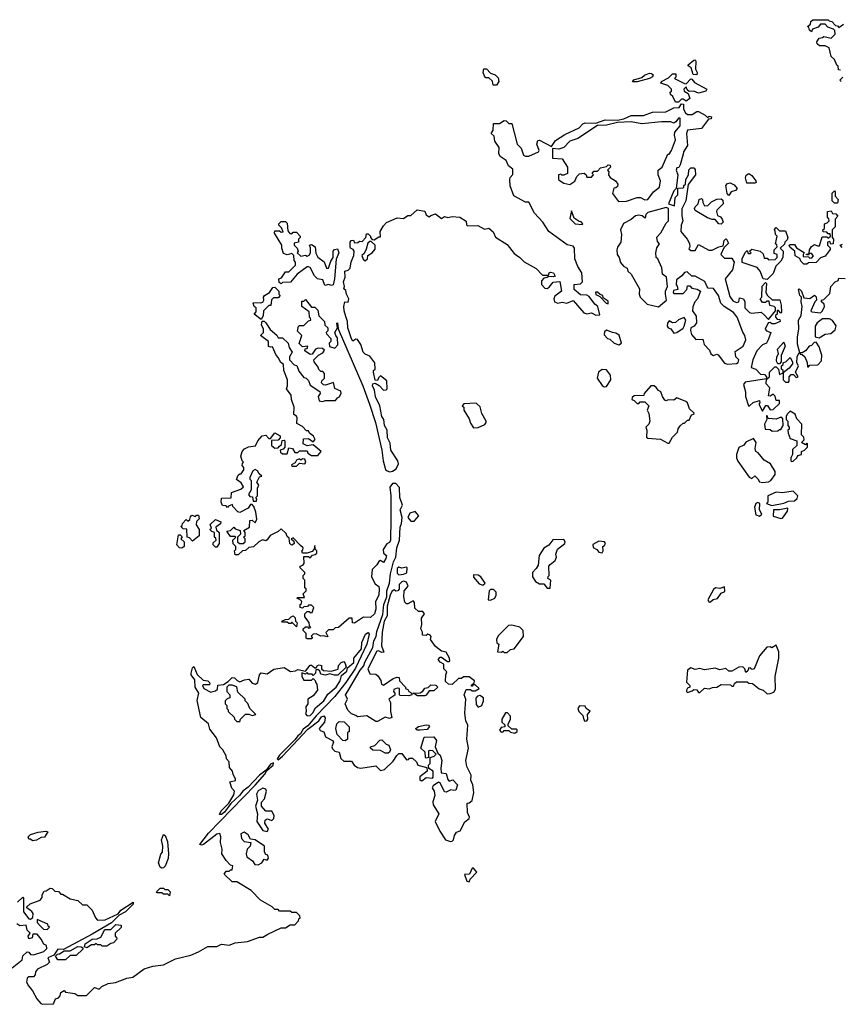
# Model space of a CAD drawing. Extents: x 1862350 to 2057294, y 212041 to 437318.
# Tile 80 of 256: x 2025545 to 2030914, y 272570 to 279010. Entities that reach past the tile are written whole.
import ezdxf

# ---------------------------------------------------------------- set-up
doc = ezdxf.new("R2010")
doc.units = 0

msp = doc.modelspace()

# ---------------------------------------------------------------- linework, layer by layer
at = {"layer": '0CON10XD'}
for points in [[(2030915, 278680), (2030901.7, 278681.7), (2030900, 278705), (2030891.7, 278711.7), (2030875, 278750), (2030855, 278770), (2030840, 278825), (2030815, 278840), (2030778.3, 278838.3), (2030761.7, 278851.7), (2030760, 278865), (2030775, 278890), (2030797, 278893), (2030805, 278900), (2030855, 278890), (2030880, 278915), (2030878.3, 278938.3), (2030868.3, 278948.3), (2030831.7, 278961.7), (2030815, 278980), (2030785, 278980), (2030768.3, 278961.7), (2030731.7, 278948.3), (2030725, 278930), (2030711.7, 278941.7), (2030708.3, 278958.3), (2030700, 278965), (2030718.3, 278981.7), (2030721.7, 278998.3), (2030735, 279010), (2030835, 279010), (2030841.7, 279001.7), (2030858.3, 278998.3), (2030881.7, 278971.7), (2030895, 278970), (2030905, 278960), (2030935, 278980)], [(2029975, 278650), (2029951.2, 278651.2), (2029937.5, 278695), (2029918.3, 278708.3), (2029917.5, 278715), (2029955, 278746.2), (2029965, 278746.7), (2029968.3, 278738.3), (2029967, 278687), (2029977.5, 278665), (2029975, 278650)], [(2028641.7, 278581.7), (2028638.3, 278608.3), (2028615, 278630), (2028595, 278630), (2028585, 278640), (2028577.5, 278665), (2028581.7, 278688.3), (2028598.3, 278688.3), (2028625, 278660), (2028655, 278650), (2028675, 278630), (2028680, 278605), (2028665, 278582.5), (2028641.7, 278581.7)], [(2029585, 278604), (2029554.2, 278604.2), (2029562.7, 278617.3), (2029615, 278632.5), (2029633, 278647), (2029665, 278659.2), (2029678.8, 278658.8), (2029690, 278650), (2029685, 278636.7), (2029665.6, 278624.4), (2029585, 278604)], [(2029855, 278470), (2029835, 278470), (2029817, 278507), (2029801.7, 278521.7), (2029800, 278535), (2029808.3, 278541.7), (2029810, 278555), (2029785, 278580), (2029740, 278595), (2029743.3, 278605), (2029789.2, 278630.8), (2029815, 278655.8), (2029837.5, 278655), (2029836.7, 278633.3), (2029830, 278625), (2029895, 278592.5), (2029905, 278590), (2029935, 278622.5), (2029941.7, 278621.7), (2029959.3, 278599.3), (2030040, 278555), (2030035, 278543.3), (2029985, 278530), (2029955, 278542.5), (2029925, 278540), (2029911.7, 278551.7), (2029905, 278570), (2029890, 278555), (2029893, 278543), (2029917.5, 278527.5), (2029930, 278495), (2029905, 278476.7), (2029885, 278490), (2029875, 278490), (2029855, 278470)], [(2030920, 278605), (2030910, 278615), (2030930, 278635)], [(2027645, 276580), (2027607, 276597), (2027597, 276637), (2027545, 276620), (2027531.7, 276621.7), (2027520, 276635), (2027521.7, 276648.3), (2027540, 276665), (2027540, 276695), (2027528.3, 276708.3), (2027515, 276710), (2027501.7, 276721.7), (2027498.3, 276738.3), (2027471.7, 276771.7), (2027470, 276785), (2027500, 276815), (2027528.3, 276831.7), (2027538.3, 276848.3), (2027525, 276860), (2027498.3, 276861.7), (2027480, 276855), (2027458.3, 276821.7), (2027445, 276820), (2027410, 276845), (2027411.7, 276858.3), (2027425, 276860), (2027430, 276875), (2027395, 276870), (2027373, 276893), (2027390, 276945), (2027363, 276973), (2027370, 277005), (2027375, 277010), (2027405, 277010), (2027435, 277040), (2027450, 277045), (2027448.3, 277058.3), (2027440, 277065), (2027438.3, 277098.3), (2027390, 277135), (2027391.7, 277168.3), (2027405, 277170), (2027415, 277180), (2027455, 277130), (2027475, 277130), (2027495, 277110), (2027503, 277073), (2027540, 277035), (2027541.7, 277011.7), (2027560, 276995), (2027560, 276975), (2027550, 276965), (2027552.5, 276955), (2027580, 276925), (2027580, 276905), (2027570, 276895), (2027571.7, 276871.7), (2027607.5, 276862.5), (2027626.7, 276883.3), (2027625, 276930), (2027612.5, 276945), (2027606.7, 276965), (2027623.3, 276995), (2027620, 277025), (2027625, 277027.5), (2027628.3, 276988.3), (2027790, 276615), (2027834, 276496), (2027872.5, 276375), (2027913.5, 276195), (2027921.9, 276125), (2027938.7, 276068.7), (2027948.4, 276058.4), (2027967, 276053), (2027985, 276056.5), (2028007.9, 276072.1), (2028022.5, 276105), (2028020, 276125), (2027973.3, 276195), (2027969.2, 276239.2), (2027951.5, 276275), (2027949.2, 276325), (2027931.1, 276355), (2027928, 276395), (2027914.5, 276415), (2027901.9, 276485), (2027873.6, 276543.6), (2027867, 276587), (2027853.1, 276615), (2027855, 276627.5), (2027871.7, 276631.7), (2027896.7, 276616.7), (2027925, 276587.5), (2027941.7, 276588.3), (2027950, 276595), (2027947, 276647), (2027905, 276680), (2027891.7, 276668.3), (2027885, 276650), (2027871.7, 276651.7), (2027860, 276705), (2027860, 276715), (2027870, 276725), (2027867.5, 276765), (2027835, 276810), (2027805, 276822.5), (2027792.5, 276835), (2027776.7, 276885), (2027755, 276917.5), (2027745, 276920), (2027725, 276907.5), (2027715, 276923.3), (2027691.4, 276995), (2027690, 277035), (2027678.3, 277068.3), (2027667.5, 277105), (2027666.2, 277135), (2027672.5, 277165), (2027695, 277162.5), (2027698.8, 277185), (2027682.5, 277215), (2027678.3, 277238.3), (2027665, 277250), (2027670, 277265), (2027664.2, 277295), (2027673.3, 277325), (2027671.2, 277365), (2027695, 277372.5), (2027706.1, 277383.9), (2027713, 277427), (2027731.7, 277468.3), (2027732.5, 277495), (2027726.7, 277506.7), (2027710, 277515), (2027706.7, 277526.7), (2027708, 277555), (2027714, 277565), (2027728.8, 277568.8), (2027735, 277550), (2027757, 277553), (2027768.3, 277561.7), (2027785, 277560), (2027810, 277585), (2027815, 277610), (2027825, 277610), (2027840, 277595), (2027840, 277585), (2027851.7, 277571.7), (2027865, 277570), (2027895, 277590), (2027905, 277590), (2027903.3, 277625), (2027925, 277662.5), (2027945, 277683.3), (2028015, 277713.3), (2028055, 277710), (2028085, 277730), (2028105, 277730), (2028145, 277766.2), (2028195, 277757.5), (2028203.6, 277733.6), (2028225, 277720), (2028235, 277730), (2028265, 277740), (2028305, 277710), (2028325, 277722.5), (2028345, 277716.7), (2028375, 277722.5), (2028425, 277718), (2028465, 277692.5), (2028468.3, 277668.3), (2028475, 277662.5), (2028543, 277663), (2028585, 277640), (2028615, 277647.5), (2028643, 277623), (2028657, 277587), (2028735, 277540), (2028780.4, 277480.5), (2028817.5, 277455), (2028845, 277426.7), (2028925, 277382.5), (2028965, 277340), (2029005, 277340), (2029010, 277355), (2029018.3, 277358.3), (2029036.7, 277355), (2029047.5, 277332.5), (2029035, 277327.5), (2029005, 277330), (2028997, 277323), (2028975, 277320), (2028958.3, 277301.7), (2028958.3, 277278.3), (2028980, 277255), (2028995, 277252.5), (2029009.3, 277260.7), (2029035, 277292.5), (2029078.3, 277298.3), (2029090, 277235), (2029045, 277202.5), (2029038.8, 277185), (2029044.3, 277164.3), (2029065, 277156.7), (2029095, 277162.5), (2029125, 277156), (2029165, 277172.5), (2029235, 277092.5), (2029255, 277086.7), (2029285, 277092.5), (2029315, 277077.5), (2029340, 277080), (2029326.7, 277135), (2029308.3, 277148.3), (2029269.7, 277199.7), (2029255, 277208.8), (2029215, 277211.2), (2029172.5, 277245), (2029171.7, 277278.3), (2029215, 277282.5), (2029227.5, 277295), (2029223.3, 277355), (2029196.4, 277396.4), (2029176.7, 277445), (2029175.8, 277515.8), (2029165, 277528.8), (2029126.4, 277536.4), (2029006.7, 277625), (2028966.7, 277685), (2028913.9, 277743.9), (2028876.4, 277816.4), (2028855, 277817.5), (2028777, 277857), (2028753.9, 277923.9), (2028752.5, 277965), (2028753, 277977), (2028771.7, 277998.3), (2028771.7, 278031.7), (2028743.6, 278053.6), (2028728.3, 278088.3), (2028687.5, 278115), (2028680, 278135), (2028682.5, 278175), (2028652.5, 278215), (2028648.3, 278248.3), (2028630, 278265), (2028641.7, 278288.3), (2028645, 278330), (2028685, 278330), (2028715, 278350), (2028728.3, 278348.3), (2028745, 278330), (2028765, 278330), (2028800, 278195), (2028825, 278170), (2028840, 278125), (2028855, 278117.5), (2028875, 278117.5), (2028940, 278145), (2028942.5, 278155), (2028928.8, 278195), (2028935, 278220), (2028945, 278222.5), (2029025, 278180), (2029049.7, 278220.3), (2029110.6, 278259.4), (2029205, 278303.1), (2029230.3, 278329.7), (2029244.2, 278335.8), (2029315, 278333.3), (2029375, 278354.2), (2029455, 278353.3), (2029497.9, 278362.1), (2029545.7, 278384.3), (2029625.8, 278384.2), (2029685, 278404.3), (2029772.7, 278407.3), (2029825, 278433.8), (2029860, 278435), (2029875, 278460), (2029887, 278457), (2029887.5, 278425), (2029900.7, 278400.7), (2029915, 278390), (2029945, 278390), (2029975, 278410), (2029985, 278410), (2030030, 278385), (2030045, 278370), (2030055, 278380), (2030070, 278375), (2030068.3, 278361.7), (2030051.7, 278358.3), (2030005, 278297.5), (2029913.6, 278286.4), (2029906.7, 278265), (2029913, 278187), (2029887.5, 278145), (2029885, 278130), (2029865, 278060), (2029856.4, 278043.6), (2029845, 278040), (2029840, 278025), (2029850, 277995), (2029840, 277905), (2029825, 277890), (2029790, 277805), (2029828.3, 277791.7), (2029833, 277847), (2029850, 277865), (2029851.7, 277908.3), (2029885, 277910), (2029890, 277915), (2029890, 277925), (2029900, 277935), (2029902.5, 277965), (2029920, 277995), (2029921.7, 278028.3), (2029935, 278040), (2029955, 278040), (2029965, 278030), (2029966.2, 277995), (2029918.3, 277931.7), (2029903.3, 277825), (2029877, 277773), (2029876.1, 277726.1), (2029882.5, 277695), (2029872.5, 277665), (2029870, 277625), (2029912.5, 277575), (2029927, 277547), (2029930, 277525), (2029921.7, 277511.7), (2029935, 277500), (2029965, 277500), (2029985, 277540), (2030053, 277503), (2030075, 277502.5), (2030120, 277525), (2030148.3, 277531.7), (2030154.1, 277565.9), (2030165, 277577.5), (2030170, 277575), (2030181.7, 277548.3), (2030151.7, 277518.3), (2030132.5, 277475), (2030155, 277450), (2030205, 277450), (2030220, 277425), (2030207.5, 277375), (2030160, 277315), (2030190.4, 277200.5), (2030210.7, 277170.7), (2030235, 277160), (2030250, 277165), (2030255, 277190), (2030280, 277185), (2030290, 277165), (2030290, 277125), (2030320, 277095), (2030335, 277090), (2030395, 277097.5), (2030417, 277077), (2030445, 277050), (2030490, 277105), (2030490, 277125), (2030480, 277135), (2030451.7, 277141.7), (2030448.3, 277168.3), (2030435, 277170), (2030425, 277160), (2030405, 277160), (2030390, 277185), (2030400, 277195), (2030403, 277267), (2030425, 277290), (2030430, 277285), (2030426.7, 277226.7), (2030437, 277207), (2030468.3, 277178.3), (2030517, 277177), (2030527, 277143), (2030530, 277095), (2030525, 277090), (2030508.3, 277108.3), (2030501.7, 277108.3), (2030500, 277085), (2030490, 277075), (2030490, 277065), (2030501.7, 277051.7), (2030518.3, 277048.3), (2030520, 277035), (2030485, 277020), (2030465, 277020), (2030455, 277030), (2030441.7, 277028.3), (2030422.5, 276985), (2030430, 276975), (2030460, 276965), (2030442.5, 276915), (2030430, 276895), (2030405, 276882.5), (2030367.5, 276845), (2030342.5, 276785), (2030330, 276735), (2030360, 276725), (2030391.7, 276691.7), (2030418.3, 276688.3), (2030430, 276675), (2030430, 276660), (2030435, 276660), (2030450, 276675), (2030450, 276705), (2030485, 276740), (2030495, 276740), (2030510, 276725), (2030515, 276690), (2030540, 276700), (2030540, 276715), (2030530, 276725), (2030530, 276745), (2030540, 276755), (2030540, 276765), (2030560, 276775), (2030585, 276800), (2030601.7, 276771.7), (2030601.7, 276758.3), (2030579.3, 276730.7), (2030540, 276700), (2030540, 276655), (2030555, 276640), (2030575, 276640), (2030580, 276645), (2030580, 276675), (2030591.7, 276688.3), (2030608.3, 276688.3), (2030625, 276670), (2030637.5, 276675), (2030620, 276705), (2030640, 276745), (2030630, 276765), (2030632.5, 276805), (2030641.7, 276828.3), (2030650, 276830), (2030633, 276887), (2030633.3, 276935), (2030642.5, 276985), (2030640, 277045), (2030658, 277075), (2030663.3, 277135), (2030657.5, 277165), (2030660, 277195), (2030650, 277205), (2030640, 277245), (2030645, 277250), (2030660, 277235), (2030675, 277190), (2030715, 277187.5), (2030745, 277207.5)], [(2029461.7, 277821.7), (2029515, 277823.8), (2029585, 277847.5), (2029607, 277847), (2029635, 277832.5), (2029655, 277833.3), (2029692.5, 277885), (2029730, 277915), (2029737.5, 277955), (2029722.5, 277995), (2029722.5, 278025), (2029747.5, 278045), (2029785, 278130), (2029795, 278130), (2029808.8, 278155), (2029836, 278225), (2029828.8, 278255), (2029831.2, 278275), (2029866.2, 278315), (2029866.4, 278366.4), (2029855, 278366.2), (2029838.6, 278341.4), (2029825, 278333.3), (2029805, 278341.2), (2029745, 278341.4), (2029615, 278329.1), (2029545, 278341.1), (2029455, 278336.7), (2029385, 278320.5), (2029325, 278318.8), (2029196.4, 278233.6), (2029144.2, 278215.8), (2029106, 278174), (2029073, 278163), (2029031.7, 278168.3), (2029030, 278105), (2029095, 278100), (2029130, 278045), (2029130, 278005), (2029105, 277992.5), (2029092.5, 277992.5), (2029085, 278000), (2029070, 277995), (2029070, 277965), (2029080, 277955), (2029105, 277940), (2029145, 277932.5), (2029176.4, 277953.6), (2029190, 277985), (2029208.3, 278001.7), (2029237, 278007), (2029250, 277995), (2029255, 277980), (2029285, 277980), (2029295, 277990), (2029300, 277995), (2029290, 278005), (2029301.7, 278018.3), (2029325, 278020), (2029345, 278040), (2029385, 278050), (2029395, 278060), (2029408.3, 278058.3), (2029410, 278045), (2029390, 278025), (2029400, 278015), (2029397.5, 277995), (2029407, 277977), (2029442.5, 277955), (2029457.5, 277935), (2029455, 277920), (2029445, 277910), (2029431.7, 277908.3), (2029423, 277873), (2029461.7, 277821.7)], [(2030355, 277940), (2030301.7, 277941.7), (2030292.5, 277975), (2030297, 277993), (2030315, 278003.3), (2030335, 277991.2), (2030360, 277955), (2030362.5, 277945), (2030355, 277940)], [(2030185, 277860), (2030173, 277873), (2030163.8, 277925), (2030175, 277938.8), (2030193, 277943), (2030219.3, 277929.3), (2030240, 277905), (2030227, 277893), (2030200, 277885), (2030185, 277860)], [(2030895, 277810), (2030875, 277810), (2030860, 277825), (2030860, 277875), (2030875, 277890), (2030880, 277885), (2030880, 277855), (2030900, 277835), (2030895, 277810)], [(2030135, 277672.5), (2030118.8, 277675), (2030095, 277703.3), (2030075, 277703.1), (2030043.8, 277715), (2029965, 277762.5), (2029960, 277775), (2029963.3, 277785), (2029983.3, 277805), (2029990, 277835), (2030005, 277840), (2030012.5, 277835), (2030013.6, 277813.6), (2030025, 277793.3), (2030046.2, 277793.8), (2030071.2, 277818.8), (2030105, 277836), (2030135, 277837.5), (2030145, 277830), (2030146.7, 277805), (2030106.7, 277765), (2030103.8, 277755), (2030110, 277730), (2030129.6, 277719.5), (2030140, 277705), (2030146.7, 277685), (2030135, 277672.5)], [(2029225, 277670), (2029230, 277675), (2029218.3, 277688.3), (2029205, 277690), (2029171.7, 277711.7), (2029155, 277760), (2029145, 277710), (2029180, 277675), (2029225, 277670)], [(2029725, 277132.5), (2029777.5, 277175), (2029770, 277215), (2029770, 277235), (2029782.5, 277265), (2029777.5, 277325), (2029750, 277345), (2029747, 277387), (2029720, 277445), (2029710, 277455), (2029707.5, 277485), (2029713, 277517), (2029730, 277545), (2029718.3, 277558.3), (2029713, 277587), (2029740, 277615), (2029775, 277680), (2029790, 277695), (2029790, 277775), (2029775, 277782.5), (2029655, 277750), (2029642.5, 277735), (2029637.5, 277712.5), (2029617, 277727), (2029595, 277732.5), (2029573.6, 277726.4), (2029545, 277702.5), (2029495, 277677.5), (2029476.7, 277635), (2029483.3, 277605), (2029478.8, 277555), (2029456.9, 277523.1), (2029452, 277505), (2029453.9, 277473.9), (2029466.7, 277455), (2029475, 277422.5), (2029495, 277397.5), (2029520, 277385), (2029523.8, 277365), (2029546, 277346), (2029600.7, 277250.7), (2029598.8, 277215), (2029604.2, 277194.2), (2029649.3, 277149.3), (2029725, 277132.5)], [(2030695, 277410), (2030675, 277410), (2030655, 277430), (2030648.3, 277448.3), (2030617.5, 277465), (2030617, 277497), (2030585, 277520), (2030580, 277535), (2030585, 277540), (2030615, 277540), (2030627, 277517), (2030678.3, 277488.3), (2030670, 277475), (2030671.7, 277461.7), (2030705, 277460), (2030715, 277450), (2030728.3, 277451.7), (2030737.5, 277465), (2030725, 277480), (2030710, 277480), (2030705, 277470), (2030690, 277475), (2030710, 277480), (2030712.5, 277505), (2030725, 277527.5), (2030745, 277540), (2030765, 277530), (2030778.3, 277531.7), (2030795, 277590), (2030825, 277590), (2030835, 277580), (2030850, 277595), (2030848.3, 277608.3), (2030835, 277610), (2030825, 277620), (2030801.7, 277621.7), (2030800, 277635), (2030810, 277645), (2030810, 277675), (2030828.3, 277681.7), (2030840, 277695), (2030838.3, 277708.3), (2030830, 277715), (2030830, 277755), (2030855, 277760), (2030861.7, 277741.7), (2030885, 277740), (2030897.5, 277725), (2030880, 277705), (2030880, 277655), (2030860, 277635), (2030860, 277585), (2030870, 277575), (2030867.5, 277545), (2030851.7, 277541.7), (2030845, 277560), (2030830, 277555), (2030830, 277535), (2030847, 277517), (2030847, 277507), (2030815, 277462.5), (2030785, 277452.5), (2030755, 277422.5), (2030705, 277420), (2030695, 277410)], [(2027585, 277270.8), (2027565, 277278), (2027541.7, 277271.7), (2027529.3, 277309.3), (2027492.5, 277315), (2027473.3, 277335), (2027445, 277390), (2027435, 277392.5), (2027425, 277392.5), (2027360, 277345), (2027317, 277293), (2027265, 277290), (2027255, 277282.5), (2027241.7, 277291.7), (2027240, 277315), (2027258.3, 277321.7), (2027285, 277360), (2027305, 277360), (2027350, 277405), (2027350, 277425), (2027340, 277435), (2027338.3, 277468.3), (2027325, 277480), (2027295, 277472.5), (2027271.7, 277481.7), (2027260, 277515), (2027260, 277535), (2027213, 277613), (2027215, 277630), (2027245, 277630), (2027255, 277620), (2027268.3, 277621.7), (2027258.3, 277648.3), (2027240, 277665), (2027240, 277675), (2027255, 277690), (2027285, 277690), (2027295, 277680), (2027298.3, 277628.3), (2027311.7, 277611.7), (2027325, 277610), (2027335, 277620), (2027355, 277620), (2027380, 277595), (2027380, 277585), (2027370, 277575), (2027370, 277555), (2027341.7, 277548.3), (2027340, 277535), (2027360, 277515), (2027367.5, 277495), (2027360, 277485), (2027385, 277462.5), (2027415, 277470), (2027425, 277462.5), (2027439.3, 277470.7), (2027447.5, 277485), (2027447.5, 277517.5), (2027440, 277535), (2027455, 277540), (2027477.5, 277525), (2027483, 277483), (2027496.4, 277456.4), (2027536.4, 277426.4), (2027553.3, 277385), (2027565, 277383.8), (2027579.7, 277430.3), (2027596, 277455), (2027596, 277495), (2027605, 277506), (2027625, 277511.2), (2027632.5, 277485), (2027616.2, 277443.8), (2027604.3, 277314.3), (2027595, 277276.2), (2027585, 277270.8)], [(2030435, 277310), (2030410, 277315), (2030390, 277365), (2030369.3, 277389.3), (2030271.7, 277421.7), (2030272.5, 277445), (2030291.7, 277488.3), (2030305, 277500), (2030311.7, 277481.7), (2030325, 277480), (2030330, 277485), (2030320, 277495), (2030335, 277510), (2030390, 277495), (2030408.3, 277478.3), (2030415, 277450), (2030435, 277450), (2030445, 277440), (2030488.3, 277441.7), (2030500, 277455), (2030500, 277475), (2030481.7, 277481.7), (2030480, 277505), (2030500, 277525), (2030498.3, 277538.3), (2030490, 277545), (2030500, 277595), (2030490, 277605), (2030488.3, 277628.3), (2030480, 277635), (2030495, 277650), (2030515, 277630), (2030555, 277630), (2030570, 277585), (2030565, 277570), (2030550, 277555), (2030548.3, 277541.7), (2030520, 277515), (2030540, 277495), (2030537.5, 277455), (2030525, 277430), (2030491.7, 277398.3), (2030475, 277350), (2030435, 277310)], [(2027805, 277432.5), (2027820, 277445), (2027821.7, 277468.3), (2027850, 277485), (2027871.7, 277508.3), (2027870, 277535), (2027845, 277560), (2027835, 277560), (2027821.7, 277548.3), (2027811.7, 277508.3), (2027798.3, 277481.7), (2027783, 277467), (2027793, 277443), (2027805, 277432.5)], [(2030925, 277520), (2030912.5, 277535), (2030928.3, 277541.7)], [(2030175, 276757.5), (2030235, 276762), (2030245, 276767.5), (2030248.8, 276785), (2030230, 276805), (2030225, 276840), (2030277.5, 276875), (2030296.7, 276915), (2030290, 276945), (2030276.4, 276966.4), (2030240, 277065), (2030215.9, 277095.9), (2030154.2, 277134.2), (2030132.5, 277155), (2030116.2, 277205), (2030085, 277252.5), (2030050, 277255), (2030041.7, 277261.7), (2030027, 277297), (2029965, 277332.5), (2029941.7, 277331.7), (2029911.7, 277361.7), (2029895, 277357.5), (2029876.4, 277333.6), (2029841.7, 277308.3), (2029840, 277275), (2029847, 277267), (2029850, 277245), (2029821.7, 277238.3), (2029820, 277225), (2029825, 277220), (2029885, 277220), (2029910, 277245), (2029915, 277270), (2029928.3, 277268.3), (2029943, 277253), (2029977, 277247), (2030000, 277235), (2029980, 277185), (2029962.5, 277165), (2029948.3, 277131.7), (2029947.5, 277105), (2029971.7, 277071.7), (2029973, 277027), (2029957.5, 277005), (2029936.2, 276993.8), (2029933.6, 276976.4), (2029940, 276950), (2029968.3, 276918.3), (2030015, 276920), (2030022.5, 276885), (2030058.3, 276848.3), (2030066.7, 276825), (2030085, 276813.8), (2030105, 276822.5), (2030115, 276817.5), (2030155, 276762.5), (2030175, 276757.5)], [(2030745, 277207.5), (2030756.4, 277196.4), (2030757.5, 277175), (2030747.5, 277165), (2030720, 277105), (2030728.3, 277098.3), (2030785, 277092.5), (2030797.5, 277105), (2030810, 277135), (2030808.3, 277148.3), (2030790, 277165), (2030790, 277175), (2030805, 277180), (2030845, 277220), (2030852.5, 277265), (2030880, 277295), (2030900, 277305), (2030905, 277320), (2030945, 277317.5)], [(2027125, 277050), (2027080, 277085), (2027091.7, 277098.3), (2027092.5, 277125), (2027080, 277135), (2027072.5, 277155), (2027075, 277160), (2027123, 277157), (2027136.7, 277163.3), (2027142.5, 277175), (2027140, 277195), (2027147.5, 277205), (2027180, 277225), (2027201.7, 277258.3), (2027215, 277260), (2027240, 277235), (2027240, 277215), (2027250, 277205), (2027235, 277190), (2027205, 277190), (2027191.7, 277178.3), (2027188.3, 277141.7), (2027175, 277140), (2027140, 277105), (2027137, 277073), (2027125, 277050)], [(2029395, 277152.5), (2029395, 277170), (2029361.7, 277191.7), (2029360, 277205), (2029341.7, 277211.7), (2029325, 277227.5), (2029311.7, 277228.3), (2029315, 277212.5), (2029340, 277200), (2029382.5, 277155), (2029395, 277152.5)], [(2029825, 276960), (2029845, 276963.3), (2029885, 276992.5), (2029892.5, 277005), (2029902.5, 277045), (2029891.7, 277061.7), (2029855, 277047.5), (2029835, 277030), (2029815, 277027.5), (2029795, 277040), (2029782.5, 277025), (2029780, 277005), (2029787.5, 276995), (2029805, 276987.5), (2029825, 276960)], [(2030775, 276930), (2030815, 276952.5), (2030851.7, 276958.3), (2030879.3, 276980.7), (2030887, 277007), (2030863, 277043), (2030843, 277053), (2030797, 277053), (2030761.7, 277028.3), (2030750, 277005), (2030750, 276935), (2030775, 276930)], [(2028293.3, 273703.3), (2028330, 273645), (2028364.2, 273634.2), (2028375, 273636.2), (2028383.8, 273645), (2028390, 273675), (2028403.3, 273695), (2028425.9, 273704.1), (2028457, 273763), (2028486.2, 273785), (2028487.5, 273795), (2028473.8, 273823.8), (2028472.5, 273885), (2028485, 273886.7), (2028506.1, 273903.9), (2028516.2, 273955), (2028510, 274005), (2028496.4, 274036.4), (2028499.3, 274069.3), (2028470, 274125), (2028463.3, 274165), (2028481.2, 274245), (2028471.2, 274305), (2028476.2, 274395), (2028463.9, 274423.9), (2028456.7, 274475), (2028463.3, 274565), (2028452.5, 274595), (2028465, 274630), (2028495, 274630), (2028505, 274620), (2028525, 274620), (2028550, 274635), (2028525, 274660), (2028510, 274660), (2028508.3, 274651.7), (2028501.7, 274651.7), (2028501.7, 274658.3), (2028518.3, 274671.7), (2028520, 274685), (2028485, 274712.5), (2028448.3, 274711.7), (2028435, 274700), (2028415, 274700), (2028375, 274662.5), (2028350, 274665), (2028331.7, 274681.7), (2028332.5, 274725), (2028340, 274745), (2028320, 274765), (2028320, 274795), (2028295, 274807.5), (2028282.5, 274825), (2028295, 274840), (2028305, 274840), (2028343, 274813), (2028355, 274812.5), (2028360, 274815), (2028357.5, 274835), (2028335, 274872.5), (2028305, 274880), (2028265, 274910), (2028232.5, 274955), (2028236.7, 274975), (2028230, 274985), (2028215, 274990), (2028205, 274982.5), (2028180, 274985), (2028180, 275005), (2028170, 275025), (2028176.7, 275055), (2028173.3, 275095), (2028192.5, 275125), (2028181.7, 275138.3), (2028155, 275140), (2028130.7, 275160.7), (2028127.5, 275197.5), (2028118.3, 275208.3), (2028085, 275190), (2028075, 275190), (2028065, 275200), (2028057.5, 275235), (2028060, 275275), (2028087.5, 275305), (2028075, 275330), (2028055, 275337.5), (2028045, 275332.5), (2028027.5, 275315), (2028027.5, 275285), (2028020, 275275), (2028005, 275272.5), (2027995, 275280), (2027980.4, 275269.5), (2027968, 275245), (2027950, 275175), (2027949.3, 275110.7), (2027929.2, 275075), (2027915.8, 275005), (2027912.5, 274915), (2027926.7, 274873.3), (2027915, 274870), (2027891.7, 274881.7), (2027880.7, 274879.3), (2027823.3, 274765), (2027835, 274732.5), (2027875, 274730), (2027888.3, 274718.3), (2027907, 274687), (2027912.5, 274665), (2027925, 274657.5), (2027988.3, 274701.7), (2028015, 274710), (2028027, 274707), (2028030, 274685), (2028070, 274645), (2028070, 274635), (2028085, 274630), (2028090, 274615), (2028110, 274605), (2028110, 274595), (2028091.7, 274588.3), (2028035, 274590), (2028030, 274595), (2028030, 274635), (2028015, 274637.5), (2027991.7, 274628.3), (2027990, 274615), (2028000, 274605), (2027998.3, 274591.7), (2027960, 274565), (2027970, 274545), (2027970, 274485), (2027980, 274445), (2027965, 274440), (2027935, 274447.5), (2027885, 274420), (2027875, 274420), (2027817, 274457), (2027755, 274450), (2027745, 274460), (2027715, 274470), (2027692.9, 274492.9), (2027673.3, 274535), (2027690, 274565), (2027677.5, 274595), (2027691.2, 274618.8), (2027771.9, 274755), (2027795.6, 274784.4), (2027802.5, 274807.5), (2027855.6, 274904.4), (2027862.7, 274947.3), (2027877.3, 274975), (2027882.2, 275007.8), (2027920.6, 275119.4), (2027926.9, 275185), (2027946.2, 275235), (2027947.1, 275275), (2027963.5, 275325), (2027971.5, 275385), (2027991.5, 275465), (2028005.9, 275494.1), (2028012.2, 275555), (2028030, 275605), (2028035, 275690), (2028043.8, 275715), (2028046.7, 275755), (2028034.5, 275805), (2028050, 275835), (2028031.2, 275885), (2028030, 275950), (2028005, 275976.5), (2027983.8, 275976.2), (2027967.2, 275952.8), (2027973.5, 275895), (2027974.1, 275744.1), (2027970, 275605), (2027965, 275591.2), (2027947.5, 275582.5), (2027923.3, 275545), (2027925, 275520), (2027945.6, 275505.6), (2027940, 275485), (2027925, 275460), (2027905, 275472.5), (2027893.6, 275466.4), (2027882.5, 275445), (2027850, 275415), (2027847.5, 275365), (2027870.7, 275320.7), (2027893.8, 275303.8), (2027896.5, 275286.5), (2027894.4, 275245), (2027872.5, 275205), (2027875.4, 275154.6), (2027866.9, 275123.1), (2027839.3, 275100.7), (2027795, 275102.5), (2027735, 275062.5), (2027722.5, 275065), (2027720, 275095), (2027700, 275095), (2027630, 275035), (2027608.3, 275031.7), (2027595, 275020), (2027565, 275020), (2027548.3, 275001.7), (2027560, 274975), (2027555, 274972.5), (2027535, 274980), (2027515, 274977.5), (2027485, 274992.5), (2027465, 274990), (2027451.7, 274978.3), (2027460, 274965), (2027455, 274960), (2027425, 274960), (2027420, 274965), (2027420, 274995), (2027400, 275015), (2027400, 275025), (2027415, 275040), (2027428.3, 275038.3), (2027435, 275030), (2027450, 275035), (2027440, 275045), (2027438.3, 275068.3), (2027410, 275105), (2027410, 275125), (2027425, 275140), (2027438.3, 275138.3), (2027445, 275130), (2027458.3, 275131.7), (2027470, 275165), (2027455, 275180), (2027435, 275180), (2027428.3, 275171.7), (2027405, 275170), (2027395, 275160), (2027380, 275165), (2027380, 275185), (2027388.3, 275191.7), (2027390, 275205), (2027378.3, 275218.3), (2027360, 275225), (2027365, 275230), (2027408.3, 275231.7), (2027400, 275255), (2027420, 275275), (2027418.3, 275288.3), (2027410, 275295), (2027410, 275345), (2027400, 275355), (2027400, 275375), (2027410, 275385), (2027410, 275395), (2027380, 275425), (2027380, 275435), (2027398.3, 275441.7), (2027407, 275453), (2027405, 275500), (2027435, 275500), (2027445, 275490), (2027461.7, 275508.3), (2027478.3, 275511.7), (2027488.3, 275521.7), (2027490, 275535), (2027480, 275545), (2027475, 275570), (2027470, 275545), (2027458.3, 275531.7), (2027425, 275520), (2027395, 275520), (2027390, 275535), (2027398.3, 275541.7), (2027400, 275555), (2027381.7, 275571.7), (2027335, 275620), (2027320, 275615), (2027338.3, 275598.3), (2027340, 275585), (2027327, 275573), (2027320, 275575), (2027313, 275583), (2027308.3, 275618.3), (2027295, 275630), (2027288.3, 275648.3), (2027255, 275680), (2027237, 275663), (2027184, 275636), (2027165, 275607.5), (2027155, 275602.5), (2027133, 275607), (2027110, 275595), (2027075, 275562.5), (2027045, 275557.5), (2027021.7, 275538.3), (2027003, 275537), (2026975, 275510), (2026955, 275510), (2026950, 275535), (2026960, 275545), (2026960, 275565), (2026941.7, 275581.7), (2026940, 275605), (2026960, 275625), (2026955, 275630), (2026925, 275630), (2026900, 275665), (2026925, 275670), (2026945, 275690), (2026955, 275680), (2026988.3, 275668.3), (2026990, 275645), (2026970, 275625), (2026970, 275595), (2026983, 275583), (2027007, 275583), (2027020, 275595), (2027020, 275615), (2027010, 275625), (2027020, 275635), (2027020, 275655), (2027011.7, 275668.3), (2027048.3, 275691.7), (2027050, 275735), (2027067, 275737), (2027085, 275720), (2027096.7, 275743.3), (2027090, 275790), (2027077, 275827), (2027065, 275840), (2027055, 275840), (2027040, 275815), (2026985, 275787.5), (2026971.7, 275791.7), (2026940, 275825), (2026938.3, 275838.3), (2026911.7, 275828.3), (2026905, 275820), (2026895, 275830), (2026871.7, 275831.7), (2026862.5, 275855), (2026865, 275880), (2026928.3, 275881.7), (2026931.7, 275918.3), (2026991.7, 275938.3), (2027010, 275955), (2026995, 275980), (2026962.5, 276002.5), (2026975, 276030), (2026985, 276040), (2026995, 276040), (2027012.5, 276065), (2027011.7, 276081.7), (2027000, 276095), (2027001.7, 276108.3), (2027010, 276115), (2027000, 276125), (2026992.5, 276155), (2027000, 276185), (2027015, 276202.5), (2027043, 276217), (2027088.3, 276221.7), (2027102.5, 276255), (2027131.7, 276288.3), (2027155, 276292.5), (2027175, 276270), (2027185, 276270), (2027215, 276307.5), (2027248.3, 276288.3), (2027250, 276275), (2027235, 276260), (2027191.7, 276258.3), (2027192.5, 276225), (2027215, 276207.5), (2027235, 276210), (2027241.7, 276218.3), (2027258.3, 276231.7), (2027261.7, 276258.3), (2027275, 276260), (2027280, 276255), (2027280, 276215), (2027268.3, 276201.7), (2027250, 276195), (2027251.7, 276181.7), (2027265, 276170), (2027295, 276170), (2027305, 276210), (2027330, 276205), (2027345, 276180), (2027365, 276180), (2027375, 276190), (2027425, 276190), (2027430, 276175), (2027455, 276160), (2027495, 276160), (2027517.5, 276185), (2027465, 276230), (2027425, 276222.5), (2027400, 276235), (2027402.5, 276267.5), (2027435, 276270), (2027465, 276250), (2027477.5, 276265), (2027466.4, 276286.4), (2027440, 276305), (2027435, 276320), (2027421.7, 276321.7), (2027395, 276350), (2027358.3, 276368.3), (2027360, 276405), (2027356.4, 276416.4), (2027338.3, 276428.3), (2027340, 276475), (2027322.5, 276525), (2027320, 276555), (2027290, 276595), (2027297.5, 276615), (2027297.5, 276655), (2027272.5, 276715), (2027270, 276755), (2027250.7, 276770.7), (2027238.3, 276798.3), (2027222.5, 276815), (2027200, 276870), (2027185, 276867.5), (2027173, 276873), (2027172.5, 276905), (2027120, 276945), (2027140, 276965), (2027140, 276985), (2027127.5, 277015), (2027131.7, 277038.3), (2027145, 277037.5), (2027156.4, 277026.4), (2027183.6, 276983.6), (2027226.4, 276946.4), (2027235, 276930), (2027265, 276930), (2027302.5, 276895), (2027307.5, 276865), (2027327.5, 276835), (2027310, 276805), (2027310, 276785), (2027341.7, 276751.7), (2027358.3, 276748.3), (2027371.7, 276711.7), (2027405, 276670), (2027420, 276665), (2027435, 276650), (2027445, 276620), (2027508.3, 276578.3), (2027510, 276565), (2027497.5, 276545), (2027505, 276517.5), (2027525, 276512.5), (2027545, 276520), (2027611.7, 276518.3), (2027623.6, 276536.4), (2027637.5, 276545), (2027647.5, 276565), (2027645, 276580)], [(2029465, 276882.5), (2029482.5, 276895), (2029466.4, 276946.4), (2029445, 276960), (2029423, 276963), (2029385, 276980), (2029371.7, 276968.3), (2029368.3, 276948.3), (2029390, 276925), (2029405, 276920), (2029433.9, 276893.9), (2029465, 276882.5)], [(2030515, 276760), (2030505, 276760), (2030496.4, 276776.4), (2030498.8, 276805), (2030510, 276825), (2030502.5, 276855), (2030545, 276900), (2030552.5, 276875), (2030527, 276813), (2030527.5, 276772.5), (2030515, 276760)], [(2030705, 276740), (2030715, 276750), (2030767, 276753), (2030791.7, 276778.3), (2030792.5, 276815), (2030786.4, 276836.4), (2030775, 276870), (2030755, 276900), (2030741.7, 276898.3), (2030725, 276880), (2030710, 276875), (2030686.7, 276843.3), (2030665, 276830), (2030650, 276830), (2030651.7, 276821.7), (2030665, 276820), (2030682.5, 276805), (2030697, 276767), (2030700, 276740), (2030705, 276740)], [(2029368.3, 276608.3), (2029385, 276610), (2029412.5, 276655), (2029410, 276685), (2029385, 276720), (2029355, 276722.5), (2029332.5, 276705), (2029322.5, 276665), (2029355, 276617.5), (2029368.3, 276608.3)], [(2029795, 276240), (2029815, 276280), (2029848.3, 276311.7), (2029852.5, 276335), (2029865, 276352.5), (2029885, 276370), (2029895, 276370), (2029915, 276390), (2029925, 276390), (2029940, 276425), (2029955, 276430), (2029957, 276437), (2029927.5, 276465), (2029913.6, 276503.6), (2029903.8, 276513.8), (2029845, 276536.7), (2029825, 276521.2), (2029787, 276523), (2029775, 276517.5), (2029765, 276522.5), (2029750, 276545), (2029740, 276575), (2029723.6, 276583.6), (2029710, 276605), (2029695, 276616.2), (2029674, 276616), (2029630, 276565), (2029628.3, 276551.7), (2029565, 276550), (2029551.7, 276538.3), (2029550, 276525), (2029565, 276520), (2029585, 276500), (2029595, 276500), (2029605, 276510), (2029635, 276510), (2029660, 276485), (2029650, 276455), (2029660, 276435), (2029667.5, 276385), (2029660, 276365), (2029642.5, 276345), (2029647.5, 276325), (2029645, 276280), (2029655, 276272.5), (2029736.4, 276266.4), (2029785, 276240), (2029795, 276240)], [(2030405, 276450), (2030427, 276487), (2030436.4, 276486.4), (2030455, 276457.5), (2030475, 276460), (2030515, 276500), (2030515, 276520), (2030495, 276520), (2030487, 276547), (2030475, 276560), (2030455, 276547.5), (2030445, 276550), (2030453, 276603), (2030428.3, 276628.3), (2030430, 276660), (2030290.8, 276639.2), (2030281.2, 276625), (2030293.3, 276575), (2030293.8, 276545), (2030312.5, 276485), (2030320, 276485), (2030343, 276507), (2030385, 276520), (2030387.5, 276505), (2030380, 276495), (2030405, 276450)], [(2028515, 276340), (2028545, 276342.5), (2028588.3, 276361.7), (2028597.5, 276375), (2028597.5, 276385), (2028567.5, 276435), (2028557, 276477), (2028531.7, 276501.7), (2028451.7, 276498.3), (2028440, 276485), (2028450, 276475), (2028450, 276455), (2028485, 276400), (2028495, 276370), (2028515, 276340)], [(2030468.3, 276318.3), (2030505, 276320), (2030515, 276330), (2030525, 276330), (2030540, 276355), (2030538.3, 276398.3), (2030525, 276410), (2030495, 276397.5), (2030442.5, 276402.5), (2030435, 276420), (2030430, 276420), (2030432.5, 276395), (2030417.5, 276365), (2030421.7, 276331.7), (2030455, 276330), (2030468.3, 276318.3)], [(2030595, 276120), (2030605, 276122.5), (2030630, 276145), (2030635, 276160), (2030660, 276165), (2030660, 276185), (2030680, 276195), (2030700, 276215), (2030700, 276235), (2030695, 276240), (2030685, 276230), (2030660, 276245), (2030677.5, 276262.5), (2030675, 276280), (2030660, 276295), (2030662.5, 276365), (2030630, 276400), (2030619.3, 276429.3), (2030585, 276450), (2030565, 276430), (2030560, 276415), (2030560, 276395), (2030570, 276385), (2030570, 276355), (2030580, 276345), (2030578.3, 276331.7), (2030570, 276325), (2030572.5, 276305), (2030585, 276270), (2030630, 276255), (2030630, 276225), (2030601.7, 276198.3), (2030600, 276165), (2030590, 276145), (2030590, 276125), (2030595, 276120)], [(2030405, 275983.3), (2030445, 275986.7), (2030460, 275995), (2030486.7, 276035), (2030487.5, 276055), (2030456, 276106), (2030415, 276130), (2030376.4, 276176.4), (2030360, 276185), (2030356.7, 276205), (2030363.3, 276245), (2030345, 276270), (2030295, 276247.5), (2030283, 276227), (2030248.8, 276211.2), (2030234, 276165), (2030234.2, 276145), (2030242.7, 276122.7), (2030317, 276017), (2030335, 276010), (2030355, 276027.5), (2030375, 276007.5), (2030385, 275987.5), (2030405, 275983.3)], [(2027355, 276090), (2027375, 276110), (2027410, 276105), (2027417.5, 276115), (2027410, 276135), (2027395, 276137.5), (2027385, 276130), (2027375, 276137.5), (2027355, 276130), (2027348.3, 276111.7), (2027322.5, 276097.5), (2027325, 276090), (2027355, 276090)], [(2027095, 275860), (2027097.5, 275875), (2027090, 275885), (2027100, 275895), (2027100, 275945), (2027110, 275965), (2027097.5, 275985), (2027115, 276020), (2027130, 276025), (2027110.7, 276040.7), (2027100, 276060), (2027085, 276067.5), (2027071.2, 276058.8), (2027050, 276015), (2027050, 276005), (2027060, 275995), (2027060, 275935), (2027042.5, 275905), (2027051.7, 275891.7), (2027068.3, 275888.3), (2027071.7, 275861.7), (2027095, 275860)], [(2030465, 275832.5), (2030545, 275846.9), (2030575, 275860.6), (2030615, 275863.3), (2030631.8, 275878.2), (2030635.7, 275895), (2030605, 275926.7), (2030535, 275916.2), (2030495, 275918.8), (2030440, 275895), (2030440, 275855), (2030430, 275845), (2030465, 275832.5)], [(2030385, 275762.9), (2030400, 275775), (2030386, 275805), (2030387.5, 275845), (2030375, 275851.2), (2030361.2, 275845), (2030352.3, 275822.3), (2030360.8, 275770.8), (2030385, 275762.9)], [(2026675, 275600), (2026655, 275620), (2026640, 275625), (2026638.3, 275678.3), (2026615, 275680), (2026600, 275695), (2026608.3, 275701.7), (2026610, 275715), (2026635, 275740), (2026645, 275730), (2026658.3, 275741.7), (2026661.7, 275758.3), (2026671.7, 275768.3), (2026695, 275760), (2026701.7, 275768.3), (2026715, 275770), (2026720, 275745), (2026701.7, 275728.3), (2026700, 275705), (2026720, 275675), (2026720, 275635), (2026675, 275600)], [(2028125, 275730), (2028156.7, 275765), (2028133, 275793), (2028097, 275783), (2028083.3, 275755), (2028105, 275730), (2028125, 275730)], [(2030525, 275747.5), (2030535, 275750), (2030567.5, 275795), (2030570, 275815), (2030515, 275804), (2030477.5, 275805), (2030473.6, 275763.6), (2030525, 275747.5)], [(2026835, 275560), (2026825, 275560), (2026810, 275575), (2026811.7, 275588.3), (2026830, 275605), (2026828.3, 275618.3), (2026820, 275625), (2026820, 275655), (2026801.7, 275661.7), (2026790, 275675), (2026800, 275685), (2026791.7, 275708.3), (2026825, 275740), (2026860, 275725), (2026858.3, 275711.7), (2026828.3, 275691.7), (2026831.7, 275671.7), (2026850, 275655), (2026850, 275585), (2026835, 275560)], [(2026605, 275552.5), (2026590, 275555), (2026572.5, 275575), (2026585, 275640), (2026595, 275640), (2026608.3, 275628.3), (2026600, 275615), (2026620, 275595), (2026620, 275565), (2026605, 275552.5)], [(2029015, 275292.5), (2029020, 275345), (2029000, 275355), (2029001.7, 275368.3), (2029010, 275375), (2029007.5, 275435), (2029015, 275447.5), (2029048.3, 275471.7), (2029056.7, 275495), (2029053.3, 275515), (2029064, 275546), (2029111.2, 275585), (2029113.8, 275595), (2029105, 275611.2), (2029033, 275607), (2029006.4, 275573.6), (2028975, 275552.5), (2028943.3, 275505), (2028937, 275443), (2028925, 275420), (2028900, 275395), (2028900, 275365), (2028920, 275335), (2028945, 275320), (2028975, 275320), (2028995, 275292.5), (2029015, 275292.5)], [(2029355, 275522.5), (2029362.5, 275535), (2029360, 275565), (2029370, 275570), (2029377.5, 275585), (2029370, 275595), (2029335, 275600), (2029295, 275577.5), (2029297, 275557), (2029320, 275545), (2029335, 275527.5), (2029355, 275522.5)], [(2028025, 275380), (2028055, 275382.5), (2028078.3, 275391.7), (2028080, 275425), (2028075, 275430), (2028045, 275422.5), (2028025, 275430), (2028015, 275420), (2028015, 275390), (2028025, 275380)], [(2028575, 275312.5), (2028590, 275325), (2028562.5, 275365), (2028545, 275376.2), (2028515, 275380), (2028513.9, 275363.9), (2028550.7, 275320.7), (2028575, 275312.5)], [(2028625, 275213.3), (2028653, 275227), (2028662.5, 275245), (2028662.5, 275265), (2028645, 275282.5), (2028625, 275282.5), (2028617.5, 275275), (2028610, 275215), (2028625, 275213.3)], [(2030055, 275200), (2030065, 275202.5), (2030083, 275217), (2030110, 275225), (2030135, 275260), (2030159.3, 275270.7), (2030155, 275300), (2030125, 275290), (2030097, 275293), (2030085, 275282.5), (2030047.5, 275215), (2030055, 275200)], [(2027355, 275040), (2027325, 275070), (2027318.3, 275061.7), (2027305, 275060), (2027295, 275070), (2027265, 275070), (2027260, 275075), (2027283, 275087), (2027305, 275090), (2027320, 275105), (2027335, 275110), (2027348.3, 275098.3), (2027350, 275075), (2027360, 275065), (2027355, 275040)], [(2025531.7, 273238.3), (2025565, 273270), (2025570, 273265), (2025570, 273175), (2025605, 273130), (2025615, 273127.5), (2025631.7, 273138.3), (2025632.5, 273165), (2025625, 273177.5), (2025591.7, 273201.7), (2025591.7, 273208.3), (2025613, 273227), (2025679.3, 273250.7), (2025691.7, 273268.3), (2025692.5, 273285), (2025705, 273310), (2025718.3, 273311.7), (2025745, 273330), (2025758.3, 273328.3), (2025775, 273310), (2025798.3, 273308.3), (2025815, 273290), (2025825, 273290), (2025875, 273260), (2025925, 273250), (2025955, 273220), (2025985, 273220), (2026020, 273185), (2026040, 273135), (2026055, 273120), (2026105, 273123.3), (2026189.3, 273160.7), (2026207.5, 273185), (2026287.5, 273237.5), (2026287.5, 273225), (2026236.7, 273175), (2026196.2, 273153.8), (2026146.2, 273103.8), (2026018.3, 273028.3), (2025831.7, 272928.3), (2025795, 272930), (2025768.3, 272891.7), (2025730, 272875), (2025740, 272845), (2025725, 272830), (2025660.7, 272799.3), (2025648.3, 272781.7), (2025647, 272763), (2025635, 272750), (2025605, 272750), (2025595, 272740), (2025590, 272715), (2025601.7, 272691.7), (2025628.3, 272658.3), (2025656.7, 272605), (2025682.5, 272575), (2025695, 272570), (2025767, 272573), (2025780, 272605), (2025798.3, 272611.7), (2025810, 272625), (2025813.6, 272646.4), (2025835, 272660), (2025845, 272650), (2025905, 272640), (2025925, 272627.5), (2025981.7, 272628.3), (2026035, 272680), (2026065, 272670), (2026083, 272687), (2026123, 272707), (2026171.7, 272711.7), (2026245, 272740), (2026285, 272747.5), (2026358.3, 272801.7), (2026415, 272820), (2026485, 272827.5), (2026565, 272867.5), (2026665, 272892.5), (2026715, 272912.5), (2026775, 272947.5), (2026835, 272947.5), (2026865, 272962.5), (2026915, 272957.5), (2026955, 272972.5), (2027035, 272980), (2027115, 273010), (2027135, 273010), (2027168.3, 273028.3), (2027255, 273070), (2027285, 273070), (2027315, 273090), (2027345, 273090), (2027370, 273115), (2027371.7, 273128.3), (2027380, 273135), (2027378.3, 273148.3), (2027355, 273170), (2027325, 273170), (2027315, 273180), (2027245, 273180), (2027235, 273190), (2027215, 273190), (2027197, 273207), (2027120.7, 273250.7), (2027060, 273315), (2026965, 273370), (2026935, 273370), (2026881.7, 273421.7), (2026895, 273440), (2026915, 273440), (2026925, 273450), (2026935, 273450), (2026940, 273475), (2026925, 273480), (2026895, 273510), (2026867.5, 273555), (2026870, 273585), (2026859.3, 273629.3), (2026861.2, 273665), (2026855, 273687.5), (2026835, 273683.8), (2026747.5, 273615), (2026735, 273610), (2026722.5, 273615), (2026780.8, 273689.2), (2027086.6, 274003.4), (2027148.8, 274075), (2027161.7, 274098.3), (2027202.5, 274135), (2027205, 274150), (2027185, 274140), (2027158.3, 274101.7), (2027115, 274068.8), (2027040, 273990), (2027005.8, 273964.2), (2026983.8, 273935), (2026927, 273883), (2026885, 273827.5), (2026865, 273812.5), (2026852.5, 273812.5), (2026864.2, 273835.8), (2026913.6, 273886.4), (2026945, 273940), (2026950, 273965), (2026933, 273983), (2026920, 274025), (2026956.7, 274033.3), (2026956.7, 274045), (2026942, 274072), (2026938, 274095), (2026918.3, 274118.3), (2026916, 274155), (2026897.5, 274175), (2026896.7, 274195), (2026873.3, 274235), (2026854.2, 274254.2), (2026832.3, 274312.3), (2026789.3, 274369.3), (2026780, 274405), (2026730, 274445), (2026706.4, 274556.4), (2026717.5, 274605), (2026692.5, 274645), (2026691.7, 274691.7), (2026667.5, 274725), (2026667.5, 274735), (2026675, 274770), (2026685, 274780), (2026706.7, 274726.7), (2026745, 274690), (2026775, 274686.2), (2026787.5, 274675), (2026790, 274665), (2026785, 274660), (2026745, 274660), (2026740, 274655), (2026750, 274635), (2026795, 274612.5), (2026825, 274620), (2026838.3, 274631.7), (2026841.7, 274658.3), (2026878.3, 274661.7), (2026909.3, 274680.7), (2026935, 274707.5), (2026950, 274705), (2026967, 274687), (2026985, 274680), (2027015, 274692.5), (2027045, 274696.7), (2027065, 274670), (2027087, 274663), (2027102.5, 274675), (2027114, 274726), (2027125, 274738.8), (2027165, 274732.5), (2027207.7, 274762.3), (2027275, 274773.3), (2027317, 274747), (2027349.3, 274750.7), (2027365, 274760), (2027415, 274750), (2027445, 274787.5), (2027455, 274787.5), (2027475, 274770), (2027485, 274770), (2027492.5, 274785), (2027505, 274791.2), (2027518.8, 274785), (2027520, 274765), (2027532.5, 274752.5), (2027581.7, 274748.3), (2027628.3, 274761.7), (2027630, 274785), (2027647.5, 274805), (2027665, 274812.5), (2027675, 274800), (2027680, 274775), (2027627, 274723), (2027605, 274722.5), (2027575, 274732.5), (2027545, 274722.5), (2027515, 274730), (2027508.3, 274748.3), (2027495, 274760), (2027481.7, 274758.3), (2027480, 274735), (2027465, 274720), (2027458.3, 274728.3), (2027435, 274730), (2027425, 274740), (2027415, 274730), (2027391.7, 274738.3), (2027390, 274715), (2027405, 274690), (2027455, 274690), (2027465, 274700), (2027478.3, 274688.3), (2027481.7, 274671.7), (2027490, 274665), (2027492.5, 274625), (2027465, 274587.5), (2027430, 274565), (2027430, 274535), (2027417.5, 274515), (2027420, 274485), (2027415, 274470), (2027425, 274457.5), (2027445, 274460), (2027463.6, 274476.4), (2027480, 274510), (2027535.6, 274554.4), (2027561.5, 274598.5), (2027615.5, 274644.5), (2027641.2, 274685), (2027650, 274720), (2027685, 274750), (2027690, 274770), (2027730.8, 274805), (2027730, 274835), (2027780.8, 274895), (2027783.1, 274936.9), (2027808, 274992), (2027825, 275001.2), (2027832, 274992), (2027815.5, 274925), (2027741.4, 274768.6), (2027679.2, 274675), (2027607.3, 274582.7), (2027484, 274456), (2027429.3, 274390.7), (2027400, 274370), (2027382, 274338), (2027364.1, 274325.9), (2027348.3, 274301.7), (2027245, 274200), (2027230, 274175), (2027235, 274170), (2027265, 274193.8), (2027430, 274370), (2027502.5, 274425), (2027520, 274450), (2027535, 274456.7), (2027543.6, 274443.6), (2027540, 274415), (2027503.6, 274373.6), (2027511.7, 274361.7), (2027535, 274352.5), (2027545, 274320), (2027592.5, 274295), (2027597.5, 274285), (2027587.5, 274255), (2027591.7, 274241.7), (2027606.7, 274226.7), (2027635, 274220), (2027646.7, 274176.7), (2027665, 274160), (2027715, 274160), (2027732.5, 274135), (2027755, 274118.8), (2027775.9, 274114.1), (2027875, 274130), (2027905, 274100), (2027932.5, 274105), (2027989.3, 274160.7), (2028011.7, 274198.3), (2028025, 274210), (2028045, 274210), (2028075, 274170), (2028088.3, 274171.7), (2028095, 274180), (2028115, 274180), (2028140, 274155), (2028150, 274135), (2028208.3, 274118.3), (2028210, 274095), (2028162.7, 274057.3), (2028162.5, 274035), (2028175, 274032.5), (2028205, 274053.3), (2028245, 274050), (2028250, 274055), (2028250, 274095), (2028221.7, 274111.7), (2028220, 274135), (2028230, 274145), (2028230, 274185), (2028257, 274193), (2028270, 274205), (2028247, 274227), (2028225, 274230), (2028220, 274225), (2028220, 274185), (2028205, 274180), (2028200, 274185), (2028198.3, 274218.3), (2028170, 274245), (2028191.7, 274318.3), (2028255, 274320), (2028272.5, 274295), (2028263, 274253), (2028281.7, 274211.7), (2028295, 274200), (2028307.5, 274165), (2028300, 274115), (2028303, 274083), (2028335, 274080), (2028345, 274040), (2028355, 274030), (2028378.3, 274038.3), (2028410, 274005), (2028398.3, 273971.7), (2028385, 273967.5), (2028365, 273972.5), (2028335, 273957.5), (2028325, 273960), (2028295, 274017.5), (2028285, 274022.5), (2028250.7, 273999.3), (2028242.5, 273985), (2028256.7, 273965), (2028262, 273935), (2028248.8, 273895), (2028250, 273875), (2028286.2, 273816.2), (2028263.3, 273765), (2028293.3, 273703.3)], [(2028735, 274870), (2028755, 274890), (2028780, 274895), (2028840, 274975), (2028838.8, 275015), (2028817.7, 275037.7), (2028765, 275050), (2028743, 275047), (2028675, 274980), (2028663.8, 274955), (2028667.5, 274935), (2028680, 274925), (2028670, 274875), (2028697.5, 274872.5), (2028705, 274880), (2028715, 274870), (2028735, 274870)], [(2030435, 274600), (2030455, 274602.5), (2030478.3, 274611.7), (2030488.8, 274631.2), (2030486.9, 274715), (2030512, 274835), (2030510.8, 274875), (2030495, 274920), (2030465, 274902.5), (2030455, 274907.5), (2030432.5, 274905), (2030385, 274850), (2030350, 274765), (2030335, 274760), (2030328.3, 274768.3), (2030315, 274770), (2030308.3, 274751.7), (2030295, 274740), (2030290, 274765), (2030275, 274776.7), (2030250, 274775), (2030205, 274750), (2030185, 274750), (2030165, 274766.7), (2030125, 274757.5), (2030095, 274768), (2030025, 274756.7), (2029995, 274766.7), (2029965, 274760), (2029935, 274770), (2029914, 274755), (2029907, 274677), (2029930, 274655), (2029930, 274645), (2029915, 274637.5), (2029906.7, 274625), (2029907.5, 274615), (2029915, 274610), (2029945, 274620), (2029955, 274630), (2029975, 274627.5), (2029985, 274610), (2029995, 274610), (2030025, 274636.7), (2030055, 274632.5), (2030077, 274643), (2030105, 274643.3), (2030135, 274662.5), (2030195, 274660), (2030205, 274650), (2030215, 274650), (2030221.7, 274668.3), (2030235, 274680), (2030305, 274680), (2030315, 274670), (2030338.3, 274668.3), (2030383.9, 274633.9), (2030410, 274625), (2030435, 274600)], [(2026985, 274420), (2026990, 274435), (2027023, 274467), (2027045, 274467.5), (2027065, 274460), (2027090, 274465), (2027050, 274505), (2027037, 274537), (2027020, 274555), (2027020, 274565), (2026971.7, 274611.7), (2026966.7, 274646.7), (2026935, 274657.5), (2026913, 274657), (2026900, 274645), (2026900, 274615), (2026920, 274595), (2026920, 274575), (2026901.7, 274568.3), (2026890, 274555), (2026890, 274535), (2026900, 274525), (2026900, 274505), (2026910, 274495), (2026910, 274485), (2026948.3, 274448.3), (2026950, 274435), (2026965, 274420), (2026985, 274420)], [(2028195, 274587.5), (2028148.3, 274588.3), (2028120, 274605), (2028165, 274607.5), (2028181.7, 274618.3), (2028195, 274637.5), (2028217.5, 274642.5), (2028235, 274660), (2028267, 274657), (2028280, 274645), (2028255, 274620), (2028225, 274620), (2028205, 274592.5), (2028195, 274587.5)], [(2028545, 274513.3), (2028567.5, 274525), (2028580, 274555), (2028580, 274575), (2028555, 274590), (2028540, 274585), (2028528.3, 274571.7), (2028530.7, 274530.7), (2028545, 274513.3)], [(2028785, 274342.5), (2028800, 274355), (2028800, 274365), (2028795, 274370), (2028765, 274370), (2028741.7, 274391.7), (2028740, 274405), (2028756.7, 274433.3), (2028756.7, 274455), (2028737, 274477), (2028723, 274477), (2028700, 274435), (2028700, 274415), (2028718.3, 274398.3), (2028720, 274385), (2028695, 274380), (2028683, 274363), (2028695, 274350), (2028708.3, 274351.7), (2028715, 274360), (2028745, 274360), (2028755, 274350), (2028785, 274342.5)], [(2029243, 274423), (2029255, 274423.3), (2029262.5, 274435), (2029260, 274465), (2029277, 274487), (2029250, 274505), (2029245, 274520), (2029208.3, 274521.7), (2029197.5, 274505), (2029202.5, 274485), (2029228.3, 274458.3), (2029235, 274430), (2029243, 274423)], [(2027675, 274292.5), (2027660, 274295), (2027622.5, 274335), (2027613.3, 274375), (2027620, 274405), (2027635, 274420), (2027668.3, 274418.3), (2027700, 274385), (2027700, 274355), (2027690, 274345), (2027690, 274305), (2027675, 274292.5)], [(2028145, 274362.5), (2028138.3, 274368.3), (2028137.5, 274375), (2028155, 274387.5), (2028205, 274397.5), (2028220, 274395), (2028227, 274387), (2028211.7, 274368.3), (2028165, 274363.3), (2028145, 274362.5)], [(2027955, 274212.5), (2027935, 274212.5), (2027905, 274230), (2027855, 274232.5), (2027840, 274245), (2027840, 274255), (2027868.3, 274261.7), (2027901.7, 274298.3), (2027915, 274300), (2027941.7, 274271.7), (2027960, 274265), (2027970, 274235), (2027965, 274220), (2027955, 274212.5)], [(2027165, 273700), (2027173.8, 273715), (2027148.8, 273755), (2027150, 273775), (2027165, 273783.3), (2027195, 273771.2), (2027206.7, 273785), (2027210, 273805), (2027193.6, 273833.6), (2027155, 273833.8), (2027126.7, 273865), (2027127.5, 273892.5), (2027146.7, 273915), (2027160, 273965), (2027155, 273976.7), (2027135, 273983.3), (2027105, 273966.2), (2027094.2, 273945), (2027100, 273905), (2027086.7, 273865), (2027101.2, 273815), (2027096.1, 273766.1), (2027135, 273706.7), (2027165, 273700)], [(2025628.3, 273638.3), (2025615, 273650), (2025605, 273650), (2025600, 273665), (2025615, 273680), (2025665, 273696.7), (2025715, 273702.5), (2025728.3, 273698.3), (2025706.4, 273663.6), (2025685, 273660), (2025655, 273642.5), (2025628.3, 273638.3)], [(2026475, 273460), (2026465, 273467.5), (2026453.3, 273495), (2026468.3, 273551.7), (2026480, 273565), (2026482.5, 273605), (2026472.5, 273645), (2026485, 273680), (2026497.5, 273675), (2026512.5, 273635), (2026517.5, 273555), (2026517, 273523), (2026497, 273473), (2026485, 273462.5), (2026475, 273460)], [(2027105, 273481.2), (2027128.8, 273495), (2027145, 273520), (2027165, 273513.3), (2027172.5, 273525), (2027167.5, 273545), (2027155, 273550), (2027147.5, 273565), (2027146.2, 273605), (2027085, 273646.7), (2027055, 273650), (2027039.3, 273679.3), (2027013, 273697), (2026992.5, 273685), (2026996.7, 273655), (2027014.1, 273634.1), (2027057.5, 273627.5), (2027052.5, 273605), (2027033.3, 273585), (2027026, 273555), (2027030, 273535), (2027067.7, 273507.7), (2027082.5, 273485), (2027105, 273481.2)], [(2028485, 273370), (2028491.7, 273388.3), (2028536.4, 273433.6), (2028515, 273460), (2028505, 273460), (2028488.3, 273421.7), (2028455, 273420), (2028470, 273375), (2028485, 273370)], [(2026525, 273280), (2026515, 273290), (2026485, 273290), (2026475, 273300), (2026445, 273300), (2026440, 273305), (2026465, 273330), (2026485, 273330), (2026495, 273320), (2026515, 273320), (2026530, 273305), (2026525, 273280)], [(2025725, 273060), (2025740, 273075), (2025731.7, 273081.7), (2025730, 273095), (2025660, 273125), (2025660, 273105), (2025681.7, 273081.7), (2025701.7, 273061.7), (2025725, 273060)], [(2025495, 272808.8), (2025561.7, 272861.7), (2025565, 272887.5), (2025595, 272912.5), (2025605, 272910), (2025616.4, 272896.4), (2025636.1, 272893.9), (2025702.5, 272915), (2025722.5, 272935), (2025720, 272955), (2025703.6, 272963.6), (2025686.2, 272996.2), (2025658.3, 273028.3), (2025631.7, 273028.3), (2025627.5, 273005), (2025605, 272997.5), (2025600, 273015), (2025612.5, 273035), (2025593.8, 273055), (2025588.3, 273088.3), (2025545, 273083.3), (2025527, 273097)], [(2025985, 272940), (2025970, 272945), (2025973.6, 272966.4), (2026020, 272995), (2026051.7, 272998.3), (2026075, 273010), (2026101.7, 273058.3), (2026141.7, 273058.3), (2026175, 273092.5), (2026208.3, 273088.3), (2026208.3, 273071.7), (2026170, 273035), (2026170, 273015), (2026178.3, 273008.3), (2026180, 272995), (2026158.3, 272971.7), (2026141.7, 272968.3), (2026115, 272950), (2026085, 272950), (2026075, 272960), (2026055, 272960), (2026045, 272967.5), (2026035, 272960), (2026015, 272960), (2025985, 272940)], [(2025845, 272860), (2025795, 272860), (2025780, 272885), (2025791.7, 272898.3), (2025805, 272900), (2025835, 272920), (2025875, 272920), (2025925, 272947.5), (2025947, 272947), (2025958.3, 272938.3), (2025958.3, 272931.7), (2025915, 272890), (2025875, 272890), (2025845, 272860)]]:
    msp.add_lwpolyline(points, dxfattribs=at)

doc.saveas('drawing.dxf')
